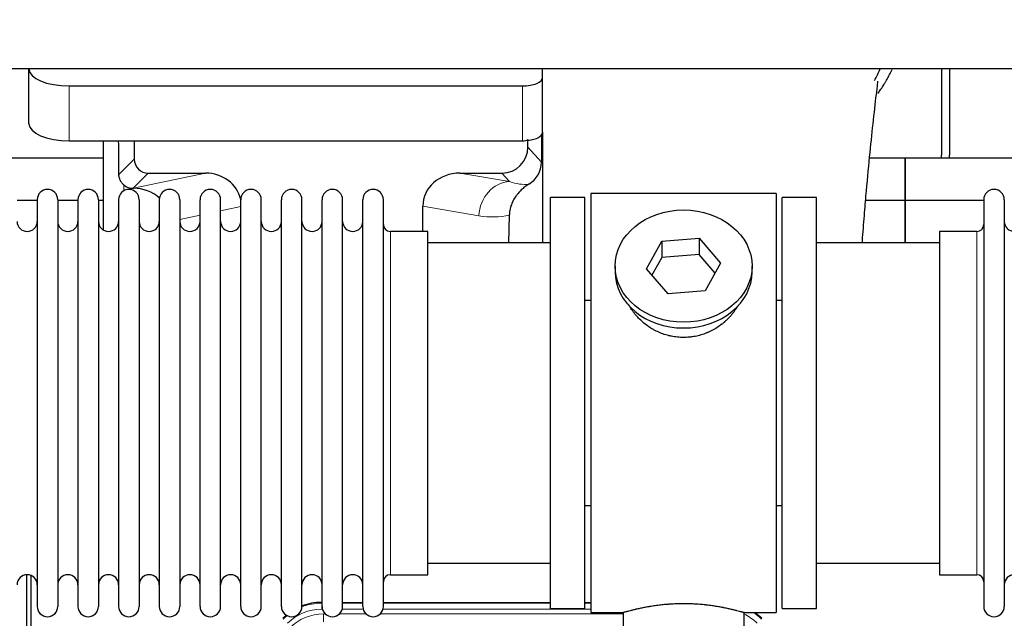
# Model space of a CAD drawing. Header units: inches. Extents: x 0 to 20790, y -12 to 14700.
# Tile 35 of 256: x 5055 to 5544, y 5352 to 5649. Entities that reach past the tile are written whole.
import ezdxf

# ---------------------------------------------------------------- set-up
doc = ezdxf.new("R2010")
doc.units = ezdxf.units.IN
doc.layers.add('1', color=7, linetype='Continuous', true_color=0xffffff)
doc.layers.add('254', color=7, linetype='Continuous', true_color=0xffffff)
doc.styles.add('latin_extended', font='simplex.shx')
doc.dimstyles.get("Standard").update_dxf_attribs({"dimtxt": 0.18, "dimasz": 0.18, "dimexe": 0.18, "dimexo": 0.0625, "dimgap": 0.09, "dimtad": 0, "dimtih": 1, "dimtoh": 1, "dimdec": 4, "dimzin": 0, "dimdsep": 46, "dimtxsty": 'Standard', "dimcen": 0.09, "dimadec": 0, "dimazin": 0, "dimtfac": 1, "dimtdec": 4, "dimtofl": 0, "dimtmove": 0, "dimatfit": 3, "dimfxl": 1, "dimtolj": 1, "dimtzin": 0, "dimarcsym": 0})

# ---------------------------------------------------------------- blocks, each defined once
blk = doc.blocks.new('_U9')
at = {"layer": '254', "color": 3, "linetype": 'Continuous', "lineweight": 13, "transparency": 16777216}
for p, q in [((1629.96, 6537.14), (699.96, 6537.14)), ((734.96, 6414.64), (734.96, 5321.64)), ((7670.96, 5199.14), (699.96, 5199.14))]:
    blk.add_line(p, q, dxfattribs=at)
at = {"layer": '254', "color": 3, "transparency": 16777216}
for points in [[(755.37, 6414.64), (714.54, 6414.64), (734.96, 6537.14)], [(714.54, 5321.64), (755.37, 5321.64), (734.96, 5199.14)]]:
    blk.add_solid(points, dxfattribs=at)
at = {"layer": 'Defpoints', "color": 0, "transparency": 16777216}
for p in [(1664.96, 6537.14), (734.96, 5199.14), (7705.96, 5199.14)]:
    blk.add_point(p, dxfattribs=at)
at = {"layer": '254', "color": 2, "lineweight": 13, "transparency": 16777216, "insert": (551.21, 5647.57), "char_height": 122.5, "attachment_point": 1, "rotation": 90, "style": 'latin_extended'}
blk.add_mtext('\\A1;\\C2;1338', dxfattribs=at)

msp = doc.modelspace()

# ---------------------------------------------------------------- linework, layer by layer
at = {"layer": '1', "color": 2, "linetype": 'Continuous', "lineweight": 25}
for p, q in [((7063.956, 5625.043), (2537.956, 5625.043)), ((5060.006, 5625.044), (5060.006, 5624.946)), ((5060.006, 5597.758), (5060.006, 5624.946)), ((5315.006, 5620.719), (5315.006, 5625.044)), ((5512.956, 5625.044), (5512.956, 5582.143)), ((5516.956, 5625.044), (5516.956, 5582.143)), ((5315.006, 5593.531), (5315.006, 5620.719)), ((5080.006, 5616.492), (5305.006, 5616.492)), ((5314.483, 5592.183), (5314.428, 5578.734)), ((5315.006, 5593.53), (5315.006, 5538.644)), ((5080.006, 5589.304), (5305.006, 5589.304)), ((5096.938, 5589.304), (5096.938, 5545.034)), ((5112.316, 5589.304), (5112.316, 5580.203)), ((5307.721, 5586.19), (5307.721, 5589.907)), ((5096.943, 5580.618), (5004.956, 5580.618)), ((5494.956, 5580.618), (5477.264, 5580.618)), ((5494.956, 5559.643), (5494.956, 5580.618)), ((5494.956, 5580.618), (5494.956, 5559.643)), ((5586.943, 5580.618), (5494.956, 5580.618)), ((5119.289, 5573.23), (5147.75, 5573.23)), ((5273.918, 5573.23), (5294.77, 5573.23)), ((5111.75, 5565.691), (5111.909, 5565.691)), ((5338.956, 5563.143), (5338.956, 5355.143)), ((5430.956, 5563.143), (5338.956, 5563.143)), ((5430.956, 5563.143), (5430.956, 5355.143)), ((5064.156, 5559.643), (5054.156, 5559.643)), ((5064.156, 5560.043), (5064.156, 5358.243)), ((5074.356, 5560.043), (5074.356, 5358.243)), ((5084.354, 5559.643), (5074.356, 5559.643)), ((5084.356, 5560.043), (5084.356, 5358.243)), ((5096.936, 5559.643), (5094.555, 5559.643)), ((5094.556, 5560.043), (5094.556, 5358.243)), ((5104.556, 5560.043), (5104.556, 5358.243)), ((5114.756, 5560.043), (5114.756, 5358.243)), ((5124.756, 5560.043), (5124.756, 5358.243)), ((5134.956, 5560.043), (5134.956, 5358.243)), ((5144.956, 5358.243), (5144.956, 5560.043)), ((5155.156, 5358.243), (5155.156, 5560.043)), ((5165.156, 5358.243), (5165.156, 5560.043)), ((5175.356, 5358.243), (5175.356, 5560.043)), ((5185.356, 5358.243), (5185.356, 5560.043)), ((5195.556, 5358.243), (5195.556, 5560.043)), ((5205.556, 5358.243), (5205.556, 5560.043)), ((5215.756, 5358.243), (5215.756, 5560.043)), ((5225.756, 5358.243), (5225.756, 5560.043)), ((5235.956, 5358.243), (5235.956, 5560.043)), ((5255.581, 5544.293), (5255.581, 5556.842)), ((5318.956, 5357.143), (5318.956, 5561.143)), ((5335.956, 5561.143), (5318.956, 5561.143)), ((5335.956, 5357.143), (5335.956, 5561.143)), ((5433.956, 5357.143), (5433.956, 5561.143)), ((5450.956, 5561.143), (5433.956, 5561.143)), ((5450.956, 5357.143), (5450.956, 5561.143)), ((5494.956, 5559.643), (5475.328, 5559.643)), ((5494.956, 5538.643), (5494.956, 5559.643)), ((5533.958, 5559.643), (5494.956, 5559.643)), ((5494.956, 5559.643), (5494.956, 5538.641)), ((5533.956, 5560.043), (5533.956, 5358.243)), ((5544.156, 5560.043), (5544.156, 5358.243)), ((5298.47, 5552.343), (5298.105, 5538.642)), ((5257.956, 5544.293), (5239.456, 5544.293)), ((5257.956, 5373.993), (5257.956, 5544.293)), ((5511.956, 5544.293), (5511.956, 5373.993)), ((5530.456, 5544.293), (5511.956, 5544.293)), ((5318.956, 5538.643), (5257.95, 5538.643)), ((5366.565, 5525.67), (5374.236, 5539.438)), ((5374.236, 5539.438), (5392.627, 5540.879)), ((5374.236, 5539.438), (5374.236, 5531.408)), ((5392.627, 5540.879), (5392.627, 5532.849)), ((5392.627, 5540.879), (5403.347, 5528.553)), ((5511.961, 5538.643), (5450.956, 5538.643)), ((5392.627, 5532.849), (5374.236, 5531.408)), ((5400.62, 5523.659), (5392.627, 5532.849)), ((5374.236, 5531.408), (5369.292, 5522.534)), ((5403.347, 5528.553), (5395.675, 5514.786)), ((5350.956, 5527.112), (5350.956, 5524.244)), ((5377.284, 5513.344), (5366.565, 5525.67)), ((5418.956, 5524.244), (5418.956, 5527.112)), ((5395.675, 5514.786), (5377.284, 5513.344)), ((5335.955, 5510.143), (5338.956, 5510.143)), ((5430.956, 5510.143), (5433.956, 5510.143)), ((5338.956, 5408.143), (5335.955, 5408.143)), ((5433.956, 5408.143), (5430.956, 5408.143)), ((5257.95, 5379.643), (5318.956, 5379.643)), ((5450.956, 5379.643), (5511.961, 5379.643)), ((5058.955, 4973.401), (5058.955, 5373.981)), ((5060.955, 5373.654), (5060.955, 4950.143)), ((5239.456, 5373.993), (5257.956, 5373.993)), ((5511.956, 5373.993), (5530.456, 5373.993)), ((5205.196, 5360.243), (5205.558, 5360.243)), ((5215.758, 5360.243), (5225.756, 5360.243)), ((5235.956, 5360.243), (5318.953, 5360.243)), ((5318.956, 5357.143), (5335.956, 5357.143)), ((5335.953, 5360.243), (5338.955, 5360.243)), ((5433.956, 5357.143), (5450.956, 5357.143)), ((5338.956, 5355.143), (5354.956, 5355.143)), ((5354.956, 5355.143), (5354.956, 5345.643)), ((5414.551, 5355.143), (5430.956, 5355.143)), ((5414.956, 5345.643), (5414.956, 5355.259))]:
    msp.add_line(p, q, dxfattribs=at)
at = {"layer": '1', "color": 110, "linetype": 'Continuous', "lineweight": 13}
for p, q in [((5080.006, 5589.304), (5080.006, 5616.492)), ((5305.006, 5589.304), (5305.006, 5616.492)), ((5307.721, 5586.19), (5314.428, 5578.734)), ((5104.698, 5572.585), (5112.316, 5580.203)), ((5119.289, 5573.23), (5111.75, 5565.691)), ((5111.909, 5565.691), (5147.75, 5573.23)), ((5273.918, 5573.23), (5298.561, 5569.015)), ((5298.561, 5569.015), (5294.77, 5573.23)), ((5107.147, 5564.482), (5107.147, 5567.396)), ((5165.156, 5556.654), (5155.156, 5554.55)), ((5283.426, 5552.08), (5255.581, 5556.842)), ((5144.956, 5552.405), (5134.956, 5550.302)), ((5239.456, 5373.993), (5239.456, 5544.293)), ((5530.456, 5544.293), (5530.456, 5373.993)), ((5205.196, 5360.243), (5205.351, 5359.868)), ((5205.351, 5359.868), (5205.557, 5359.868)), ((5205.351, 5356.872), (5205.351, 5359.868)), ((5205.744, 5356.872), (5205.351, 5356.872)), ((5225.945, 5356.872), (5215.57, 5356.872)), ((5215.757, 5359.868), (5225.758, 5359.868)), ((5338.955, 5356.872), (5235.771, 5356.872)), ((5235.958, 5359.868), (5318.953, 5359.868)), ((5335.954, 5359.868), (5338.955, 5359.868)), ((5206.328, 5354.515), (5207.175, 5354.515)), ((5206.328, 5350.521), (5206.328, 5354.515)), ((5214.138, 5354.515), (5227.376, 5354.515)), ((5234.338, 5354.515), (5354.954, 5354.515))]:
    msp.add_line(p, q, dxfattribs=at)
at = {"layer": '1', "color": 2, "linetype": 'Continuous', "lineweight": 25}
for centre, radius, start, end in [((5490.956, 5582.143), 22, 356.02453, 0), ((5494.956, 5582.143), 22, 356.02453, 0), ((5069.256, 5560.043), 5.1, 0, 180), ((5089.456, 5560.043), 5.1, 0, 180), ((5109.656, 5560.043), 5.1, 0, 180), ((5129.856, 5560.043), 5.1, 0, 180), ((5150.056, 5560.043), 5.1, 0, 180), ((5170.256, 5560.043), 5.1, 0, 180), ((5190.456, 5560.043), 5.1, 0, 180), ((5210.656, 5560.043), 5.1, 0, 180), ((5230.856, 5560.043), 5.1, 0, 180), ((5539.056, 5560.043), 5.1, 0, 180), ((5059.156, 5549.293), 5, 180, 0), ((5079.356, 5549.293), 5, 180, 0), ((5099.556, 5549.293), 5, 180, 0), ((5119.756, 5549.293), 5, 180, 0), ((5139.956, 5549.293), 5, 180, 0), ((5160.156, 5549.293), 5, 180, 0), ((5180.356, 5549.293), 5, 180, 0), ((5200.556, 5549.293), 5, 180, 0), ((5220.756, 5549.293), 5, 180, 0), ((5239.456, 5547.793), 3.5, 180, 270), ((5530.456, 5547.793), 3.5, 270, 0), ((5549.156, 5549.293), 5, 180, 0), ((5059.156, 5368.993), 5, 0, 180), ((5079.356, 5368.993), 5, 0, 180), ((5099.556, 5368.993), 5, 0, 180), ((5119.756, 5368.993), 5, 0, 180), ((5139.956, 5368.993), 5, 0, 180), ((5160.156, 5368.993), 5, 0, 180), ((5180.356, 5368.993), 5, 0, 180), ((5200.556, 5368.993), 5, 0, 180), ((5220.756, 5368.993), 5, 0, 180), ((5239.456, 5370.493), 3.5, 90, 180), ((5530.456, 5370.493), 3.5, 0, 90), ((5549.156, 5368.993), 5, 0, 180), ((5069.256, 5358.243), 5.1, 180, 0), ((5089.456, 5358.243), 5.1, 180, 0), ((5109.656, 5358.243), 5.1, 180, 0), ((5129.856, 5358.243), 5.1, 180, 0), ((5150.056, 5358.243), 5.1, 180, 0), ((5170.256, 5358.243), 5.1, 180, 0), ((5190.456, 5358.243), 5.1, 180, 0), ((5210.656, 5358.243), 5.1, 180, 0), ((5230.856, 5358.243), 5.1, 180, 0), ((5539.056, 5358.243), 5.1, 180, 0)]:
    msp.add_arc(centre, radius, start, end, dxfattribs=at)
for centre, major_axis, ratio, start_param, end_param in [((5080.006, 5624.946), (-20, 0), 0.4226815, 0, 1.5707963), ((5305.006, 5620.719), (-10, 0), 0.4226815, 1.5707963, 3.1415927), ((5080.006, 5597.758), (-20, 0), 0.4226815, 0, 1.5707963), ((5305.006, 5593.531), (-10, 0), 0.4226815, 1.8474697, 3.1415927), ((5107.147, 5139.027), (10.169, -1338.708), 0.0006671, 1.9006007, 1.9138317), ((5294.68, 5586.279), (-8.754, 9.732), 0.993147, 2.4124357, 3.9763944), ((5305.006, 5593.531), (-10, 0), 0.4226815, 1.5707963, 1.7425489), ((5305.006, 5612.676), (0, 23.658), 0.4226815, 3.3133452, 3.4165375), ((5119.343, 5580.256), (4.987, 4.987), 0.9924325, 2.3599928, 3.9231925), ((5301.388, 5578.823), (12.412, -4.015), 0.9953148, 5.572067, 6.5905896), ((5147.134, 5556.165), (-18.076, -3.802), 0.9203203, 3.1559659, 4.4876926), ((5274.676, 5556.165), (18.879, -3.229), 0.8876007, 1.7611606, 3.2922561), ((5111.75, 5572.664), (-7.027, 0), 0.9924325, 0.8563441, 1.5707963), ((5111.909, 5548.755), (-18.402, 0), 0.9203203, 3.9349859, 4.712389), ((5384.956, 5524.244), (34, 0), 0.819152, 3.1416663, 6.2831608), ((5205.227, 5333.206, 0), (10.349, -24.985), 0.998395, 2.7494612, 3.1145601), ((5205.227, 5333.206, 0), (10.349, -24.985), 0.998395, 3.4494404, 3.5337241), ((5404.684, 5333.206, 0), (-10.349, -24.985), 0.998395, 2.7494612, 2.9094018)]:
    msp.add_ellipse(centre, major_axis=major_axis, ratio=ratio, start_param=start_param, end_param=end_param, dxfattribs=at)
at = {"layer": '1', "color": 110, "linetype": 'Continuous', "lineweight": 13}
for centre, major_axis, ratio, start_param, end_param in [((5298.561, 5552.08), (-2.866, -16.757), 0.8876007, 3.3319569, 4.8630524), ((5298.318, 5582.236), (17.605, -10.298), 0.5880236, 5.056727, 5.602163), ((5283.183, 5582.236), (33.02, -17.025), 0.7759833, 5.0998257, 5.5373073), ((5205.379, 5332.839, 0), (9.199, -22.209), 0.998395, 2.7494612, 3.5337241), ((5205.379, 5332.839, 0), (10.345, -24.976), 0.9987509, 2.7494612, 3.1209322), ((5205.379, 5332.839, 0), (10.345, -24.976), 0.9987509, 3.439392, 3.5337241), ((5206.355, 5330.482, 0), (-9.199, 22.209), 0.998395, 5.8910538, 6.6753168), ((5404.532, 5332.839, 0), (-9.199, -22.209), 0.998395, 2.7494612, 3.0857139), ((5404.532, 5332.839), (-10.345, -24.976), 0.9987509, 2.7494612, 2.9335669)]:
    msp.add_ellipse(centre, major_axis=major_axis, ratio=ratio, start_param=start_param, end_param=end_param, dxfattribs=at)
at = {"layer": '1', "color": 2, "linetype": 'Continuous', "lineweight": 25}
msp.add_ellipse((5384.956, 5527.112), major_axis=(34, 0), ratio=0.819152, dxfattribs=at)
msp.add_open_spline([(5479.727, 5619.232), (5480.774, 5621.091), (5481.737, 5622.983), (5482.612, 5624.897)], degree=3, dxfattribs=at)
for points, knots in [([(5481.392, 5612.704), (5481.795, 5613.261), (5482.685, 5614.527), (5483.538, 5615.825), (5484.23, 5616.919), (5484.458, 5617.286), (5484.796, 5617.84), (5484.908, 5618.025), (5485.129, 5618.396), (5485.679, 5619.326), (5486.629, 5621.014), (5487.647, 5622.978), (5488.237, 5624.195), (5488.449, 5624.643)], [0, 0, 0, 0, 0.1493314, 0.3350669, 0.3350669, 0.4279346, 0.4279346, 0.4743685, 0.4743685, 0.5208024, 0.7065379, 0.8922734, 1, 1, 1, 1]), ([(5473.653, 5538.693), (5473.713, 5539.499), (5474.098, 5544.639), (5474.787, 5553.392), (5476.014, 5567.89), (5477.53, 5583.748), (5479.264, 5599.973), (5480.653, 5612.639), (5481.446, 5618.28), (5481.413, 5618.845), (5481.326, 5618.829)], [0, 0, 0, 0, 0.0209512, 0.1341954, 0.2364153, 0.4334945, 0.6253373, 0.824694, 0.9320857, 1, 1, 1, 1]), ([(5107.147, 5567.396), (5106.957, 5567.559), (5106.777, 5567.73), (5106.439, 5568.088), (5106.279, 5568.274), (5105.98, 5568.663), (5105.841, 5568.865), (5105.695, 5569.102), (5105.679, 5569.129), (5105.647, 5569.182), (5105.632, 5569.208), (5105.585, 5569.289), (5105.495, 5569.45), (5105.411, 5569.614), (5105.253, 5569.946), (5105.16, 5570.172), (5104.998, 5570.633), (5104.929, 5570.868), (5104.859, 5571.169), (5104.846, 5571.229), (5104.821, 5571.35), (5104.81, 5571.412), (5104.778, 5571.595), (5104.76, 5571.718), (5104.716, 5572.087), (5104.7, 5572.335), (5104.698, 5572.585)], [0, 0, 0, 0, 0.125, 0.125, 0.25, 0.25, 0.375, 0.375, 0.390625, 0.390625, 0.40625, 0.40625, 0.4375, 0.5, 0.5, 0.625, 0.625, 0.75, 0.75, 0.78125, 0.78125, 0.8125, 0.8125, 0.875, 0.875, 1, 1, 1, 1]), ([(5308.184, 5567.717), (5307.843, 5567.511), (5307.175, 5567.083), (5306.213, 5566.393), (5305.292, 5565.656), (5304.705, 5565.132), (5304.132, 5564.593), (5303.853, 5564.315), (5303.308, 5563.741), (5303.044, 5563.446), (5302.722, 5563.066), (5302.658, 5562.989), (5302.532, 5562.836), (5302.345, 5562.604), (5302.163, 5562.368), (5301.808, 5561.894), (5301.355, 5561.249), (5300.945, 5560.582), (5300.556, 5559.902), (5300.372, 5559.557), (5300.027, 5558.853), (5299.866, 5558.495), (5299.567, 5557.767), (5299.429, 5557.396), (5299.272, 5556.924), (5299.241, 5556.83), (5299.196, 5556.687), (5299.182, 5556.639), (5299.153, 5556.543), (5299.081, 5556.304), (5299.015, 5556.065), (5298.868, 5555.487), (5298.784, 5555.1), (5298.644, 5554.32), (5298.589, 5553.928), (5298.507, 5553.139), (5298.481, 5552.742), (5298.47, 5552.343)], [0, 0, 0, 0, 0.0625, 0.125, 0.1875, 0.25, 0.25, 0.3125, 0.3125, 0.375, 0.375, 0.390625, 0.390625, 0.40625, 0.4375, 0.4375, 0.5, 0.5625, 0.5625, 0.625, 0.625, 0.6875, 0.6875, 0.75, 0.75, 0.765625, 0.765625, 0.7734375, 0.7734375, 0.78125, 0.8125, 0.8125, 0.875, 0.875, 0.9375, 0.9375, 1, 1, 1, 1]), ([(5387.813, 5491.82), (5386.822, 5491.726), (5385.834, 5491.681), (5383.865, 5491.688), (5382.884, 5491.74), (5380.929, 5491.938), (5379.956, 5492.084), (5378.743, 5492.327), (5378.501, 5492.379), (5378.138, 5492.461), (5378.017, 5492.489), (5377.775, 5492.547), (5377.174, 5492.695), (5376.58, 5492.859), (5375.17, 5493.288), (5374.249, 5493.616), (5372.447, 5494.355), (5371.565, 5494.766), (5370.271, 5495.444), (5369.844, 5495.68), (5369.317, 5495.988), (5369.212, 5496.05), (5369.002, 5496.175), (5368.69, 5496.366), (5368.381, 5496.56), (5367.364, 5497.219), (5366.583, 5497.778), (5365.084, 5498.957), (5364.365, 5499.576), (5362.991, 5500.873), (5362.336, 5501.551), (5361.089, 5502.965), (5360.508, 5503.689), (5359.429, 5505.171), (5358.93, 5505.928), (5358.186, 5507.182), (5357.917, 5507.669), (5357.664, 5508.162)], [0, 0, 0, 0, 0.0792205, 0.0792205, 0.1584409, 0.1584409, 0.2376614, 0.2376614, 0.2574665, 0.2574665, 0.2673691, 0.2673691, 0.2772716, 0.3168819, 0.3168819, 0.3961024, 0.3961024, 0.4753228, 0.4753228, 0.5149331, 0.5149331, 0.5248356, 0.5248356, 0.5347382, 0.5545433, 0.5545433, 0.6337638, 0.6337638, 0.7129842, 0.7129842, 0.7922047, 0.7922047, 0.8714252, 0.8714252, 0.9506456, 0.9506456, 1, 1, 1, 1]), ([(5411.854, 5507.423), (5411.694, 5507.134), (5411.528, 5506.846), (5411.297, 5506.462), (5411.237, 5506.364), (5411.117, 5506.17), (5410.936, 5505.879), (5410.748, 5505.592), (5410.367, 5505.021), (5410.104, 5504.646), (5409.285, 5503.538), (5408.702, 5502.82), (5407.462, 5501.43), (5406.804, 5500.757), (5405.936, 5499.946), (5405.671, 5499.705), (5405.402, 5499.467), (5405.221, 5499.309), (5405.13, 5499.231), (5404.673, 5498.842), (5404.301, 5498.539), (5403.164, 5497.658), (5402.38, 5497.105), (5400.76, 5496.069), (5399.924, 5495.586), (5398.629, 5494.917), (5398.19, 5494.703), (5397.522, 5494.396), (5397.298, 5494.297), (5396.959, 5494.15), (5396.845, 5494.102), (5396.617, 5494.007), (5396.503, 5493.961), (5395.475, 5493.546), (5394.548, 5493.222), (5392.668, 5492.665), (5391.715, 5492.432), (5390.267, 5492.15), (5389.781, 5492.067), (5389.047, 5491.961), (5388.801, 5491.929), (5388.309, 5491.87), (5388.061, 5491.843), (5387.813, 5491.82)], [0, 0, 0, 0, 0.0354008, 0.0354008, 0.0474583, 0.0474583, 0.0595158, 0.0836308, 0.0836308, 0.1318607, 0.1318607, 0.2283206, 0.2283206, 0.3247806, 0.3247806, 0.3488955, 0.360953, 0.360953, 0.3730105, 0.3730105, 0.4212405, 0.4212405, 0.5177004, 0.5177004, 0.6141603, 0.6141603, 0.6623903, 0.6623903, 0.6865053, 0.6865053, 0.6985627, 0.6985627, 0.7106202, 0.7106202, 0.8070802, 0.8070802, 0.9035401, 0.9035401, 0.95177, 0.95177, 0.975885, 0.975885, 1, 1, 1, 1]), ([(5414.956, 5355.143), (5414.956, 5355.143), (5414.908, 5355.157), (5414.764, 5355.198), (5414.704, 5355.215), (5414.595, 5355.246), (5414.536, 5355.263), (5414.47, 5355.282), (5414.424, 5355.295), (5414.401, 5355.302), (5414.182, 5355.364), (5413.941, 5355.431), (5413.37, 5355.59), (5413.039, 5355.68), (5412.289, 5355.881), (5411.869, 5355.992), (5411.345, 5356.126), (5411.286, 5356.142), (5411.167, 5356.172), (5411.106, 5356.187), (5410.924, 5356.234), (5410.799, 5356.265), (5410.42, 5356.36), (5410.157, 5356.425), (5409.341, 5356.623), (5408.76, 5356.76), (5407.526, 5357.04), (5406.871, 5357.183), (5405.834, 5357.399), (5405.479, 5357.472), (5405.023, 5357.562), (5404.931, 5357.58), (5404.747, 5357.616), (5404.469, 5357.67), (5404.188, 5357.724), (5403.242, 5357.901), (5402.459, 5358.04), (5400.842, 5358.308), (5400.008, 5358.436), (5398.717, 5358.618), (5397.843, 5358.736), (5396.942, 5358.846), (5396.37, 5358.912), (5396.256, 5358.925), (5396.026, 5358.95), (5395.681, 5358.988), (5395.335, 5359.025), (5394.64, 5359.095), (5394.174, 5359.139), (5392.767, 5359.262), (5391.817, 5359.332), (5389.896, 5359.446), (5388.923, 5359.49), (5387.693, 5359.526), (5387.323, 5359.536), (5386.889, 5359.545), (5386.703, 5359.548), (5386.579, 5359.551), (5386.516, 5359.552), (5385.957, 5359.56), (5385.461, 5359.564), (5383.977, 5359.564), (5382.994, 5359.549), (5381.04, 5359.492), (5380.068, 5359.449), (5378.62, 5359.364), (5378.138, 5359.332), (5377.418, 5359.279), (5377.179, 5359.261), (5376.82, 5359.232), (5376.7, 5359.222), (5376.462, 5359.202), (5376.343, 5359.192), (5375.278, 5359.099), (5374.353, 5359.005), (5372.545, 5358.797), (5371.663, 5358.684), (5369.939, 5358.442), (5369.098, 5358.312), (5368.176, 5358.16), (5368.074, 5358.143), (5367.871, 5358.109), (5367.568, 5358.057), (5367.269, 5358.006), (5366.679, 5357.901), (5366.294, 5357.831), (5365.163, 5357.619), (5364.442, 5357.475), (5363.066, 5357.189), (5362.411, 5357.045), (5361.633, 5356.869), (5361.402, 5356.816), (5361.177, 5356.764), (5361.027, 5356.729), (5360.953, 5356.712), (5360.586, 5356.625), (5360.302, 5356.558), (5359.484, 5356.359), (5358.982, 5356.233), (5358.06, 5355.996), (5357.641, 5355.886), (5357.076, 5355.735), (5356.898, 5355.687), (5356.647, 5355.618), (5356.526, 5355.585), (5356.411, 5355.553), (5356.336, 5355.533), (5356.299, 5355.522), (5355.973, 5355.432), (5355.732, 5355.364), (5355.346, 5355.255), (5355.2, 5355.213), (5355.054, 5355.171), (5355.017, 5355.161), (5354.98, 5355.15), (5354.971, 5355.147), (5354.959, 5355.144), (5354.955, 5355.143), (5354.956, 5355.143)], [0, 0, 0, 0, 0.0311289, 0.0311289, 0.0467558, 0.0467558, 0.0545693, 0.0584761, 0.0584761, 0.0623828, 0.0623828, 0.0936367, 0.0936367, 0.1248906, 0.1248906, 0.1561445, 0.1561445, 0.1600513, 0.1600513, 0.163958, 0.163958, 0.1717715, 0.1717715, 0.1873984, 0.1873984, 0.2186523, 0.2186523, 0.2499062, 0.2499062, 0.2655332, 0.2655332, 0.2694399, 0.2694399, 0.2733467, 0.2811601, 0.2811601, 0.3124141, 0.3124141, 0.343668, 0.343668, 0.3592949, 0.3749219, 0.3749219, 0.3788286, 0.3788286, 0.3827353, 0.3905488, 0.3905488, 0.4061758, 0.4061758, 0.4374297, 0.4374297, 0.4686836, 0.4686836, 0.4764971, 0.4804038, 0.4823572, 0.4823572, 0.4843105, 0.4843105, 0.4999375, 0.4999375, 0.5311914, 0.5311914, 0.5624453, 0.5624453, 0.5780723, 0.5780723, 0.5858857, 0.5858857, 0.5897925, 0.5897925, 0.5936992, 0.5936992, 0.6249531, 0.6249531, 0.656207, 0.656207, 0.6874609, 0.6874609, 0.6913677, 0.6913677, 0.6952744, 0.7030879, 0.7030879, 0.7187148, 0.7187148, 0.7499687, 0.7499687, 0.7812227, 0.7812227, 0.7890361, 0.7929429, 0.7929429, 0.7968496, 0.7968496, 0.8124766, 0.8124766, 0.8437305, 0.8437305, 0.8749844, 0.8749844, 0.8906113, 0.8906113, 0.8984248, 0.9023315, 0.9023315, 0.9062383, 0.9062383, 0.9374922, 0.9374922, 0.9687461, 0.9687461, 0.984373, 0.984373, 0.9921865, 0.9921865, 1, 1, 1, 1])]:
    msp.add_open_spline(points, degree=3, knots=knots, dxfattribs=at)
msp.add_rational_spline([(5307.721, 5589.907), (5307.729, 5589.686), (5307.737, 5589.465)], [0.500000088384, 0.499999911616, 0.500000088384], degree=2, dxfattribs=at)

# ---------------------------------------------------------------- dimensions: what is measured, and where the dimension line sits
at = {"layer": '254', "color": 2, "linetype": 'Continuous', "lineweight": 13}
dim = msp.add_linear_dim(base=(734.956, 5199.143), p1=(1664.956, 6537.143), p2=(7705.956, 5199.143), angle=90, text='\\C2;1338', dimstyle='Standard', override={"dimscale": 35, "dimtxt": 3.5, "dimasz": 3.5, "dimexe": 1, "dimexo": 1, "dimgap": 1.75, "dimtad": 1, "dimtih": 0, "dimtoh": 0, "dimdec": 2, "dimlfac": 0.028571, "dimzin": 8, "dimdsep": 46, "dimlunit": 2, "dimpost": '', "dimtxsty": 'latin_extended', "dimsah": 1, "dimse1": 0, "dimse2": 0, "dimsd1": 0, "dimsd2": 0, "dimclrd": 3, "dimclre": 3, "dimclrt": 2, "dimtol": 0, "dimtm": -0.1, "dimtfac": 0.714286, "dimtdec": 3, "dimtofl": 1, "dimtmove": 0, "dimtzin": 8, "dimlwd": 13, "dimlwe": 13}, dxfattribs=at)
dim.commit()
dim.dimension.update_dxf_attribs({"geometry": '_U9', "text_midpoint": (734.956, 5851.74), "dimtype": 160})

doc.saveas('drawing.dxf')
